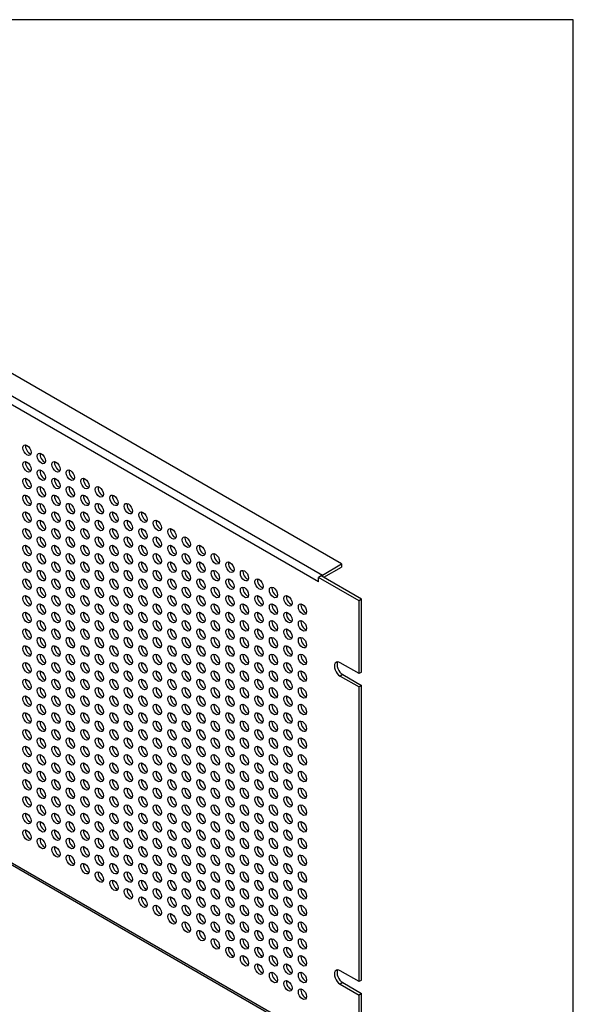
# Model space of a CAD drawing. Header units: inches. Extents: x 0 to 52.8, y -0.2 to 39.5.
# Tile 17 of 17: x 44.4 to 52.8, y 24.5 to 39.5. Entities that reach past the tile are written whole.
import ezdxf

# ---------------------------------------------------------------- set-up
doc = ezdxf.new("R2010")
doc.units = ezdxf.units.IN
doc.header["$MEASUREMENT"] = 0
doc.layers.add('COM54345', color=7, linetype='Continuous')
doc.layers.add('Default', color=7, linetype='Continuous')

# ---------------------------------------------------------------- blocks, each defined once
blk = doc.blocks.new('SE4')
at = {"layer": 'COM54345', "color": 7, "linetype": 'Continuous'}
for p, q in [((49.314, 31.196), (37.116, 38.238)), ((36.823, 38.069), (49.021, 31.027)), ((48.96, 30.921), (36.762, 37.964)), ((49.021, 31.027), (49.314, 31.196)), ((49.041, 30.992), (49.314, 31.149)), ((49.314, 31.196), (49.314, 31.149)), ((36.762, 30.986), (48.96, 23.944)), ((36.78, 30.946), (48.96, 23.914)), ((49, 31.015), (48.96, 30.991)), ((49.579, 30.634), (48.96, 30.991)), ((48.96, 30.921), (48.96, 30.991)), ((48.96, 30.921), (48.96, 30.921)), ((48.96, 30.921), (48.96, 30.921)), ((49.619, 30.658), (49, 31.015)), ((49.619, 30.658), (49.579, 30.634)), ((49.579, 29.525), (49.579, 30.634)), ((49.619, 29.548), (49.619, 30.658)), ((49.579, 29.525), (49.292, 29.69)), ((49.332, 29.51), (49.292, 29.486)), ((49.292, 29.486), (49.579, 29.321)), ((49.332, 29.51), (49.619, 29.344)), ((49.619, 29.548), (49.579, 29.525)), ((49.619, 29.344), (49.579, 29.321)), ((49.579, 24.83), (49.579, 29.321)), ((49.619, 24.853), (49.619, 29.344)), ((49.579, 24.83), (49.292, 24.996)), ((49.332, 24.815), (49.292, 24.791)), ((49.292, 24.791), (49.579, 24.626)), ((49.332, 24.815), (49.619, 24.649)), ((49.619, 24.853), (49.579, 24.83)), ((49.619, 24.649), (49.579, 24.626)), ((49.579, 23.516), (49.579, 24.626)), ((49.619, 23.539), (49.619, 24.649))]:
    blk.add_line(p, q, dxfattribs=at)
for centre in [(44.518, 32.931), (44.739, 32.803), (44.518, 32.676), (44.96, 32.676), (44.739, 32.548), (45.181, 32.548), (44.518, 32.42), (44.96, 32.42), (45.402, 32.42), (44.739, 32.293), (45.181, 32.293), (45.623, 32.293), (44.518, 32.165), (44.739, 32.038), (44.96, 32.165), (45.181, 32.038), (45.402, 32.165), (45.623, 32.038), (45.844, 32.165), (46.065, 32.038), (44.518, 31.91), (44.96, 31.91), (45.402, 31.91), (45.844, 31.91), (46.286, 31.91), (44.739, 31.783), (45.181, 31.783), (45.623, 31.783), (46.065, 31.783), (46.507, 31.783), (44.518, 31.655), (44.96, 31.655), (45.402, 31.655), (45.844, 31.655), (46.286, 31.655), (46.728, 31.655), (44.739, 31.527), (45.181, 31.527), (45.623, 31.527), (46.065, 31.527), (46.507, 31.527), (46.949, 31.527), (44.518, 31.4), (44.739, 31.272), (44.96, 31.4), (45.181, 31.272), (45.402, 31.4), (45.623, 31.272), (45.844, 31.4), (46.065, 31.272), (46.286, 31.4), (46.507, 31.272), (46.728, 31.4), (46.949, 31.272), (47.17, 31.4), (47.391, 31.272), (44.518, 31.145), (44.96, 31.145), (45.402, 31.145), (45.844, 31.145), (46.286, 31.145), (46.728, 31.145), (47.17, 31.145), (47.612, 31.145), (44.739, 31.017), (45.181, 31.017), (45.623, 31.017), (46.065, 31.017), (46.507, 31.017), (46.949, 31.017), (47.391, 31.017), (47.833, 31.017), (44.518, 30.889), (44.96, 30.889), (45.402, 30.889), (45.844, 30.889), (46.286, 30.889), (46.728, 30.889), (47.17, 30.889), (47.612, 30.889), (48.054, 30.889), (44.739, 30.762), (45.181, 30.762), (45.623, 30.762), (46.065, 30.762), (46.507, 30.762), (46.949, 30.762), (47.391, 30.762), (47.833, 30.762), (48.275, 30.762), (44.518, 30.634), (44.96, 30.634), (45.402, 30.634), (45.844, 30.634), (46.286, 30.634), (46.728, 30.634), (47.17, 30.634), (47.612, 30.634), (48.054, 30.634), (48.496, 30.634), (44.518, 30.379), (44.739, 30.507), (44.96, 30.379), (45.181, 30.507), (45.402, 30.379), (45.623, 30.507), (45.844, 30.379), (46.065, 30.507), (46.286, 30.379), (46.507, 30.507), (46.728, 30.379), (46.949, 30.507), (47.17, 30.379), (47.391, 30.507), (47.612, 30.379), (47.833, 30.507), (48.054, 30.379), (48.275, 30.507), (48.496, 30.379), (48.717, 30.507), (44.739, 30.252), (45.181, 30.252), (45.623, 30.252), (46.065, 30.252), (46.507, 30.252), (46.949, 30.252), (47.391, 30.252), (47.833, 30.252), (48.275, 30.252), (48.717, 30.252), (44.518, 30.124), (44.96, 30.124), (45.402, 30.124), (45.844, 30.124), (46.286, 30.124), (46.728, 30.124), (47.17, 30.124), (47.612, 30.124), (48.054, 30.124), (48.496, 30.124), (44.739, 29.996), (45.181, 29.996), (45.623, 29.996), (46.065, 29.996), (46.507, 29.996), (46.949, 29.996), (47.391, 29.996), (47.833, 29.996), (48.275, 29.996), (48.717, 29.996), (44.518, 29.869), (44.96, 29.869), (45.402, 29.869), (45.844, 29.869), (46.286, 29.869), (46.728, 29.869), (47.17, 29.869), (47.612, 29.869), (48.054, 29.869), (48.496, 29.869), (44.739, 29.741), (45.181, 29.741), (45.623, 29.741), (46.065, 29.741), (46.507, 29.741), (46.949, 29.741), (47.391, 29.741), (47.833, 29.741), (48.275, 29.741), (48.717, 29.741), (44.518, 29.614), (44.739, 29.486), (44.96, 29.614), (45.181, 29.486), (45.402, 29.614), (45.623, 29.486), (45.844, 29.614), (46.065, 29.486), (46.286, 29.614), (46.507, 29.486), (46.728, 29.614), (46.949, 29.486), (47.17, 29.614), (47.391, 29.486), (47.612, 29.614), (47.833, 29.486), (48.054, 29.614), (48.275, 29.486), (48.496, 29.614), (48.717, 29.486), (44.518, 29.359), (44.96, 29.359), (45.402, 29.359), (45.844, 29.359), (46.286, 29.359), (46.728, 29.359), (47.17, 29.359), (47.612, 29.359), (48.054, 29.359), (48.496, 29.359), (44.739, 29.231), (45.181, 29.231), (45.623, 29.231), (46.065, 29.231), (46.507, 29.231), (46.949, 29.231), (47.391, 29.231), (47.833, 29.231), (48.275, 29.231), (48.717, 29.231), (44.518, 29.103), (44.96, 29.103), (45.402, 29.103), (45.844, 29.103), (46.286, 29.103), (46.728, 29.103), (47.17, 29.103), (47.612, 29.103), (48.054, 29.103), (48.496, 29.103), (44.739, 28.976), (45.181, 28.976), (45.623, 28.976), (46.065, 28.976), (46.507, 28.976), (46.949, 28.976), (47.391, 28.976), (47.833, 28.976), (48.275, 28.976), (48.717, 28.976), (44.518, 28.848), (44.739, 28.721), (44.96, 28.848), (45.181, 28.721), (45.402, 28.848), (45.623, 28.721), (45.844, 28.848), (46.065, 28.721), (46.286, 28.848), (46.507, 28.721), (46.728, 28.848), (46.949, 28.721), (47.17, 28.848), (47.391, 28.721), (47.612, 28.848), (47.833, 28.721), (48.054, 28.848), (48.275, 28.721), (48.496, 28.848), (48.717, 28.721), (44.518, 28.593), (44.96, 28.593), (45.402, 28.593), (45.844, 28.593), (46.286, 28.593), (46.728, 28.593), (47.17, 28.593), (47.612, 28.593), (48.054, 28.593), (48.496, 28.593), (44.739, 28.465), (45.181, 28.465), (45.623, 28.465), (46.065, 28.465), (46.507, 28.465), (46.949, 28.465), (47.391, 28.465), (47.833, 28.465), (48.275, 28.465), (48.717, 28.465), (44.518, 28.338), (44.96, 28.338), (45.402, 28.338), (45.844, 28.338), (46.286, 28.338), (46.728, 28.338), (47.17, 28.338), (47.612, 28.338), (48.054, 28.338), (48.496, 28.338), (44.739, 28.21), (45.181, 28.21), (45.623, 28.21), (46.065, 28.21), (46.507, 28.21), (46.949, 28.21), (47.391, 28.21), (47.833, 28.21), (48.275, 28.21), (48.717, 28.21), (44.518, 28.083), (44.96, 28.083), (45.402, 28.083), (45.844, 28.083), (46.286, 28.083), (46.728, 28.083), (47.17, 28.083), (47.612, 28.083), (48.054, 28.083), (48.496, 28.083), (44.518, 27.828), (44.739, 27.955), (44.96, 27.828), (45.181, 27.955), (45.402, 27.828), (45.623, 27.955), (45.844, 27.828), (46.065, 27.955), (46.286, 27.828), (46.507, 27.955), (46.728, 27.828), (46.949, 27.955), (47.17, 27.828), (47.391, 27.955), (47.612, 27.828), (47.833, 27.955), (48.054, 27.828), (48.275, 27.955), (48.496, 27.828), (48.717, 27.955), (44.739, 27.7), (45.181, 27.7), (45.623, 27.7), (46.065, 27.7), (46.507, 27.7), (46.949, 27.7), (47.391, 27.7), (47.833, 27.7), (48.275, 27.7), (48.717, 27.7), (44.518, 27.572), (44.96, 27.572), (45.402, 27.572), (45.844, 27.572), (46.286, 27.572), (46.728, 27.572), (47.17, 27.572), (47.612, 27.572), (48.054, 27.572), (48.496, 27.572), (44.739, 27.445), (45.181, 27.445), (45.623, 27.445), (46.065, 27.445), (46.507, 27.445), (46.949, 27.445), (47.391, 27.445), (47.833, 27.445), (48.275, 27.445), (48.717, 27.445), (44.518, 27.317), (44.96, 27.317), (45.402, 27.317), (45.844, 27.317), (46.286, 27.317), (46.728, 27.317), (47.17, 27.317), (47.612, 27.317), (48.054, 27.317), (48.496, 27.317), (44.739, 27.19), (45.181, 27.19), (45.623, 27.19), (46.065, 27.19), (46.507, 27.19), (46.949, 27.19), (47.391, 27.19), (47.833, 27.19), (48.275, 27.19), (48.717, 27.19), (44.518, 27.062), (44.739, 26.935), (44.96, 27.062), (45.181, 26.935), (45.402, 27.062), (45.623, 26.935), (45.844, 27.062), (46.065, 26.935), (46.286, 27.062), (46.507, 26.935), (46.728, 27.062), (46.949, 26.935), (47.17, 27.062), (47.391, 26.935), (47.612, 27.062), (47.833, 26.935), (48.054, 27.062), (48.275, 26.935), (48.496, 27.062), (48.717, 26.935), (44.96, 26.807), (45.402, 26.807), (45.844, 26.807), (46.286, 26.807), (46.728, 26.807), (47.17, 26.807), (47.612, 26.807), (48.054, 26.807), (48.496, 26.807), (45.181, 26.679), (45.623, 26.679), (46.065, 26.679), (46.507, 26.679), (46.949, 26.679), (47.391, 26.679), (47.833, 26.679), (48.275, 26.679), (48.717, 26.679), (45.402, 26.552), (45.844, 26.552), (46.286, 26.552), (46.728, 26.552), (47.17, 26.552), (47.612, 26.552), (48.054, 26.552), (48.496, 26.552), (45.623, 26.424), (46.065, 26.424), (46.507, 26.424), (46.949, 26.424), (47.391, 26.424), (47.833, 26.424), (48.275, 26.424), (48.717, 26.424), (45.844, 26.297), (46.286, 26.297), (46.728, 26.297), (47.17, 26.297), (47.612, 26.297), (48.054, 26.297), (48.496, 26.297), (46.065, 26.169), (46.286, 26.042), (46.507, 26.169), (46.728, 26.042), (46.949, 26.169), (47.17, 26.042), (47.391, 26.169), (47.612, 26.042), (47.833, 26.169), (48.054, 26.042), (48.275, 26.169), (48.496, 26.042), (48.717, 26.169), (46.507, 25.914), (46.949, 25.914), (47.391, 25.914), (47.833, 25.914), (48.275, 25.914), (48.717, 25.914), (46.728, 25.786), (47.17, 25.786), (47.612, 25.786), (48.054, 25.786), (48.496, 25.786), (46.949, 25.659), (47.391, 25.659), (47.833, 25.659), (48.275, 25.659), (48.717, 25.659), (47.17, 25.531), (47.612, 25.531), (48.054, 25.531), (48.496, 25.531), (47.391, 25.404), (47.612, 25.276), (47.833, 25.404), (48.054, 25.276), (48.275, 25.404), (48.496, 25.276), (48.717, 25.404), (47.833, 25.148), (48.275, 25.148), (48.717, 25.148), (48.054, 25.021), (48.496, 25.021), (48.275, 24.893), (48.717, 24.893), (48.496, 24.766), (48.717, 24.638)]:
    blk.add_ellipse(centre, major_axis=(-0.0442, 0.0766), ratio=0.57735, dxfattribs=at)
for centre, major_axis, start_param, end_param in [((44.559, 32.954), (-0.0442, 0.0766), 0.472849, 2.668743), ((44.78, 32.826), (-0.0442, 0.0766), 0.472849, 2.668743), ((44.559, 32.699), (-0.0442, 0.0766), 0.472849, 2.668743), ((45.001, 32.699), (-0.0442, 0.0766), 0.472849, 2.668743), ((44.78, 32.571), (-0.0442, 0.0766), 0.472849, 2.668743), ((45.222, 32.571), (-0.0442, 0.0766), 0.472849, 2.668743), ((44.559, 32.444), (-0.0442, 0.0766), 0.472849, 2.668743), ((45.001, 32.444), (-0.0442, 0.0766), 0.472849, 2.668743), ((45.443, 32.444), (-0.0442, 0.0766), 0.472849, 2.668743), ((44.78, 32.316), (-0.0442, 0.0766), 0.472849, 2.668743), ((45.222, 32.316), (-0.0442, 0.0766), 0.472849, 2.668743), ((45.664, 32.316), (-0.0442, 0.0766), 0.472849, 2.668743), ((44.559, 32.189), (-0.0442, 0.0766), 0.472849, 2.668743), ((44.78, 32.061), (-0.0442, 0.0766), 0.472849, 2.668743), ((45.001, 32.189), (-0.0442, 0.0766), 0.472849, 2.668743), ((45.222, 32.061), (-0.0442, 0.0766), 0.472849, 2.668743), ((45.443, 32.189), (-0.0442, 0.0766), 0.472849, 2.668743), ((45.664, 32.061), (-0.0442, 0.0766), 0.472849, 2.668743), ((45.885, 32.189), (-0.0442, 0.0766), 0.472849, 2.668743), ((46.106, 32.061), (-0.0442, 0.0766), 0.472849, 2.668743), ((44.559, 31.933), (-0.0442, 0.0766), 0.472849, 2.668743), ((45.001, 31.933), (-0.0442, 0.0766), 0.472849, 2.668743), ((45.443, 31.933), (-0.0442, 0.0766), 0.472849, 2.668743), ((45.885, 31.933), (-0.0442, 0.0766), 0.472849, 2.668743), ((46.327, 31.933), (-0.0442, 0.0766), 0.472849, 2.668743), ((44.78, 31.806), (-0.0442, 0.0766), 0.472849, 2.668743), ((45.222, 31.806), (-0.0442, 0.0766), 0.472849, 2.668743), ((45.664, 31.806), (-0.0442, 0.0766), 0.472849, 2.668743), ((46.106, 31.806), (-0.0442, 0.0766), 0.472849, 2.668743), ((46.548, 31.806), (-0.0442, 0.0766), 0.472849, 2.668743), ((44.559, 31.678), (-0.0442, 0.0766), 0.472849, 2.668743), ((45.001, 31.678), (-0.0442, 0.0766), 0.472849, 2.668743), ((45.443, 31.678), (-0.0442, 0.0766), 0.472849, 2.668743), ((45.885, 31.678), (-0.0442, 0.0766), 0.472849, 2.668743), ((46.327, 31.678), (-0.0442, 0.0766), 0.472849, 2.668743), ((46.769, 31.678), (-0.0442, 0.0766), 0.472849, 2.668743), ((44.78, 31.551), (-0.0442, 0.0766), 0.472849, 2.668743), ((45.222, 31.551), (-0.0442, 0.0766), 0.472849, 2.668743), ((45.664, 31.551), (-0.0442, 0.0766), 0.472849, 2.668743), ((46.106, 31.551), (-0.0442, 0.0766), 0.472849, 2.668743), ((46.548, 31.551), (-0.0442, 0.0766), 0.472849, 2.668743), ((46.989, 31.551), (-0.0442, 0.0766), 0.472849, 2.668743), ((44.559, 31.423), (-0.0442, 0.0766), 0.472849, 2.668743), ((45.001, 31.423), (-0.0442, 0.0766), 0.472849, 2.668743), ((45.443, 31.423), (-0.0442, 0.0766), 0.472849, 2.668743), ((45.885, 31.423), (-0.0442, 0.0766), 0.472849, 2.668743), ((46.327, 31.423), (-0.0442, 0.0766), 0.472849, 2.668743), ((46.769, 31.423), (-0.0442, 0.0766), 0.472849, 2.668743), ((47.21, 31.423), (-0.0442, 0.0766), 0.472849, 2.668743), ((44.559, 31.168), (-0.0442, 0.0766), 0.472849, 2.668743), ((44.78, 31.295), (-0.0442, 0.0766), 0.472849, 2.668743), ((45.001, 31.168), (-0.0442, 0.0766), 0.472849, 2.668743), ((45.222, 31.295), (-0.0442, 0.0766), 0.472849, 2.668743), ((45.443, 31.168), (-0.0442, 0.0766), 0.472849, 2.668743), ((45.664, 31.295), (-0.0442, 0.0766), 0.472849, 2.668743), ((45.885, 31.168), (-0.0442, 0.0766), 0.472849, 2.668743), ((46.106, 31.295), (-0.0442, 0.0766), 0.472849, 2.668743), ((46.327, 31.168), (-0.0442, 0.0766), 0.472849, 2.668743), ((46.548, 31.295), (-0.0442, 0.0766), 0.472849, 2.668743), ((46.769, 31.168), (-0.0442, 0.0766), 0.472849, 2.668743), ((46.989, 31.295), (-0.0442, 0.0766), 0.472849, 2.668743), ((47.21, 31.168), (-0.0442, 0.0766), 0.472849, 2.668743), ((47.431, 31.295), (-0.0442, 0.0766), 0.472849, 2.668743), ((47.652, 31.168), (-0.0442, 0.0766), 0.472849, 2.668743), ((44.78, 31.04), (-0.0442, 0.0766), 0.472849, 2.668743), ((45.222, 31.04), (-0.0442, 0.0766), 0.472849, 2.668743), ((45.664, 31.04), (-0.0442, 0.0766), 0.472849, 2.668743), ((46.106, 31.04), (-0.0442, 0.0766), 0.472849, 2.668743), ((46.548, 31.04), (-0.0442, 0.0766), 0.472849, 2.668743), ((46.989, 31.04), (-0.0442, 0.0766), 0.472849, 2.668743), ((47.431, 31.04), (-0.0442, 0.0766), 0.472849, 2.668743), ((47.873, 31.04), (-0.0442, 0.0766), 0.472849, 2.668743), ((44.559, 30.913), (-0.0442, 0.0766), 0.472849, 2.668743), ((45.001, 30.913), (-0.0442, 0.0766), 0.472849, 2.668743), ((45.443, 30.913), (-0.0442, 0.0766), 0.472849, 2.668743), ((45.885, 30.913), (-0.0442, 0.0766), 0.472849, 2.668743), ((46.327, 30.913), (-0.0442, 0.0766), 0.472849, 2.668743), ((46.769, 30.913), (-0.0442, 0.0766), 0.472849, 2.668743), ((47.21, 30.913), (-0.0442, 0.0766), 0.472849, 2.668743), ((47.652, 30.913), (-0.0442, 0.0766), 0.472849, 2.668743), ((48.094, 30.913), (-0.0442, 0.0766), 0.472849, 2.668743), ((49.021, 30.956), (0.043, 0.0745), -3.969786, -3.926991), ((49.021, 30.956), (0.043, 0.0745), 0.785398, 1.083019), ((44.78, 30.785), (-0.0442, 0.0766), 0.472849, 2.668743), ((45.222, 30.785), (-0.0442, 0.0766), 0.472849, 2.668743), ((45.664, 30.785), (-0.0442, 0.0766), 0.472849, 2.668743), ((46.106, 30.785), (-0.0442, 0.0766), 0.472849, 2.668743), ((46.548, 30.785), (-0.0442, 0.0766), 0.472849, 2.668743), ((46.989, 30.785), (-0.0442, 0.0766), 0.472849, 2.668743), ((47.431, 30.785), (-0.0442, 0.0766), 0.472849, 2.668743), ((47.873, 30.785), (-0.0442, 0.0766), 0.472849, 2.668743), ((48.315, 30.785), (-0.0442, 0.0766), 0.472849, 2.668743), ((44.559, 30.658), (-0.0442, 0.0766), 0.472849, 2.668743), ((45.001, 30.658), (-0.0442, 0.0766), 0.472849, 2.668743), ((45.443, 30.658), (-0.0442, 0.0766), 0.472849, 2.668743), ((45.885, 30.658), (-0.0442, 0.0766), 0.472849, 2.668743), ((46.327, 30.658), (-0.0442, 0.0766), 0.472849, 2.668743), ((46.769, 30.658), (-0.0442, 0.0766), 0.472849, 2.668743), ((47.21, 30.658), (-0.0442, 0.0766), 0.472849, 2.668743), ((47.652, 30.658), (-0.0442, 0.0766), 0.472849, 2.668743), ((48.094, 30.658), (-0.0442, 0.0766), 0.472849, 2.668743), ((48.536, 30.658), (-0.0442, 0.0766), 0.472849, 2.668743), ((44.78, 30.53), (-0.0442, 0.0766), 0.472849, 2.668743), ((45.222, 30.53), (-0.0442, 0.0766), 0.472849, 2.668743), ((45.664, 30.53), (-0.0442, 0.0766), 0.472849, 2.668743), ((46.106, 30.53), (-0.0442, 0.0766), 0.472849, 2.668743), ((46.548, 30.53), (-0.0442, 0.0766), 0.472849, 2.668743), ((46.989, 30.53), (-0.0442, 0.0766), 0.472849, 2.668743), ((47.431, 30.53), (-0.0442, 0.0766), 0.472849, 2.668743), ((47.873, 30.53), (-0.0442, 0.0766), 0.472849, 2.668743), ((48.315, 30.53), (-0.0442, 0.0766), 0.472849, 2.668743), ((48.757, 30.53), (-0.0442, 0.0766), 0.472849, 2.668743), ((44.559, 30.402), (-0.0442, 0.0766), 0.472849, 2.668743), ((44.78, 30.275), (-0.0442, 0.0766), 0.472849, 2.668743), ((45.001, 30.402), (-0.0442, 0.0766), 0.472849, 2.668743), ((45.222, 30.275), (-0.0442, 0.0766), 0.472849, 2.668743), ((45.443, 30.402), (-0.0442, 0.0766), 0.472849, 2.668743), ((45.664, 30.275), (-0.0442, 0.0766), 0.472849, 2.668743), ((45.885, 30.402), (-0.0442, 0.0766), 0.472849, 2.668743), ((46.106, 30.275), (-0.0442, 0.0766), 0.472849, 2.668743), ((46.327, 30.402), (-0.0442, 0.0766), 0.472849, 2.668743), ((46.548, 30.275), (-0.0442, 0.0766), 0.472849, 2.668743), ((46.769, 30.402), (-0.0442, 0.0766), 0.472849, 2.668743), ((46.989, 30.275), (-0.0442, 0.0766), 0.472849, 2.668743), ((47.21, 30.402), (-0.0442, 0.0766), 0.472849, 2.668743), ((47.431, 30.275), (-0.0442, 0.0766), 0.472849, 2.668743), ((47.652, 30.402), (-0.0442, 0.0766), 0.472849, 2.668743), ((47.873, 30.275), (-0.0442, 0.0766), 0.472849, 2.668743), ((48.094, 30.402), (-0.0442, 0.0766), 0.472849, 2.668743), ((48.315, 30.275), (-0.0442, 0.0766), 0.472849, 2.668743), ((48.536, 30.402), (-0.0442, 0.0766), 0.472849, 2.668743), ((48.757, 30.275), (-0.0442, 0.0766), 0.472849, 2.668743), ((44.559, 30.147), (-0.0442, 0.0766), 0.472849, 2.668743), ((45.001, 30.147), (-0.0442, 0.0766), 0.472849, 2.668743), ((45.443, 30.147), (-0.0442, 0.0766), 0.472849, 2.668743), ((45.885, 30.147), (-0.0442, 0.0766), 0.472849, 2.668743), ((46.327, 30.147), (-0.0442, 0.0766), 0.472849, 2.668743), ((46.769, 30.147), (-0.0442, 0.0766), 0.472849, 2.668743), ((47.21, 30.147), (-0.0442, 0.0766), 0.472849, 2.668743), ((47.652, 30.147), (-0.0442, 0.0766), 0.472849, 2.668743), ((48.094, 30.147), (-0.0442, 0.0766), 0.472849, 2.668743), ((48.536, 30.147), (-0.0442, 0.0766), 0.472849, 2.668743), ((44.78, 30.02), (-0.0442, 0.0766), 0.472849, 2.668743), ((45.222, 30.02), (-0.0442, 0.0766), 0.472849, 2.668743), ((45.664, 30.02), (-0.0442, 0.0766), 0.472849, 2.668743), ((46.106, 30.02), (-0.0442, 0.0766), 0.472849, 2.668743), ((46.548, 30.02), (-0.0442, 0.0766), 0.472849, 2.668743), ((46.989, 30.02), (-0.0442, 0.0766), 0.472849, 2.668743), ((47.431, 30.02), (-0.0442, 0.0766), 0.472849, 2.668743), ((47.873, 30.02), (-0.0442, 0.0766), 0.472849, 2.668743), ((48.315, 30.02), (-0.0442, 0.0766), 0.472849, 2.668743), ((48.757, 30.02), (-0.0442, 0.0766), 0.472849, 2.668743), ((44.559, 29.892), (-0.0442, 0.0766), 0.472849, 2.668743), ((45.001, 29.892), (-0.0442, 0.0766), 0.472849, 2.668743), ((45.443, 29.892), (-0.0442, 0.0766), 0.472849, 2.668743), ((45.885, 29.892), (-0.0442, 0.0766), 0.472849, 2.668743), ((46.327, 29.892), (-0.0442, 0.0766), 0.472849, 2.668743), ((46.769, 29.892), (-0.0442, 0.0766), 0.472849, 2.668743), ((47.21, 29.892), (-0.0442, 0.0766), 0.472849, 2.668743), ((47.652, 29.892), (-0.0442, 0.0766), 0.472849, 2.668743), ((48.094, 29.892), (-0.0442, 0.0766), 0.472849, 2.668743), ((48.536, 29.892), (-0.0442, 0.0766), 0.472849, 2.668743), ((44.78, 29.765), (-0.0442, 0.0766), 0.472849, 2.668743), ((45.222, 29.765), (-0.0442, 0.0766), 0.472849, 2.668743), ((45.664, 29.765), (-0.0442, 0.0766), 0.472849, 2.668743), ((46.106, 29.765), (-0.0442, 0.0766), 0.472849, 2.668743), ((46.548, 29.765), (-0.0442, 0.0766), 0.472849, 2.668743), ((46.989, 29.765), (-0.0442, 0.0766), 0.472849, 2.668743), ((47.431, 29.765), (-0.0442, 0.0766), 0.472849, 2.668743), ((47.873, 29.765), (-0.0442, 0.0766), 0.472849, 2.668743), ((48.315, 29.765), (-0.0442, 0.0766), 0.472849, 2.668743), ((48.757, 29.765), (-0.0442, 0.0766), 0.472849, 2.668743), ((49.292, 29.588), (0.062, -0.108), 2.356194, 5.497787), ((44.559, 29.637), (-0.0442, 0.0766), 0.472849, 2.668743), ((44.78, 29.509), (-0.0442, 0.0766), 0.472849, 2.668743), ((45.001, 29.637), (-0.0442, 0.0766), 0.472849, 2.668743), ((45.222, 29.509), (-0.0442, 0.0766), 0.472849, 2.668743), ((45.443, 29.637), (-0.0442, 0.0766), 0.472849, 2.668743), ((45.664, 29.509), (-0.0442, 0.0766), 0.472849, 2.668743), ((45.885, 29.637), (-0.0442, 0.0766), 0.472849, 2.668743), ((46.106, 29.509), (-0.0442, 0.0766), 0.472849, 2.668743), ((46.327, 29.637), (-0.0442, 0.0766), 0.472849, 2.668743), ((46.548, 29.509), (-0.0442, 0.0766), 0.472849, 2.668743), ((46.769, 29.637), (-0.0442, 0.0766), 0.472849, 2.668743), ((46.989, 29.509), (-0.0442, 0.0766), 0.472849, 2.668743), ((47.21, 29.637), (-0.0442, 0.0766), 0.472849, 2.668743), ((47.431, 29.509), (-0.0442, 0.0766), 0.472849, 2.668743), ((47.652, 29.637), (-0.0442, 0.0766), 0.472849, 2.668743), ((47.873, 29.509), (-0.0442, 0.0766), 0.472849, 2.668743), ((48.094, 29.637), (-0.0442, 0.0766), 0.472849, 2.668743), ((48.315, 29.509), (-0.0442, 0.0766), 0.472849, 2.668743), ((48.536, 29.637), (-0.0442, 0.0766), 0.472849, 2.668743), ((48.757, 29.509), (-0.0442, 0.0766), 0.472849, 2.668743), ((49.332, 29.612), (0.062, -0.108), 3.469899, 5.497787), ((44.559, 29.382), (-0.0442, 0.0766), 0.472849, 2.668743), ((45.001, 29.382), (-0.0442, 0.0766), 0.472849, 2.668743), ((45.443, 29.382), (-0.0442, 0.0766), 0.472849, 2.668743), ((45.885, 29.382), (-0.0442, 0.0766), 0.472849, 2.668743), ((46.327, 29.382), (-0.0442, 0.0766), 0.472849, 2.668743), ((46.769, 29.382), (-0.0442, 0.0766), 0.472849, 2.668743), ((47.21, 29.382), (-0.0442, 0.0766), 0.472849, 2.668743), ((47.652, 29.382), (-0.0442, 0.0766), 0.472849, 2.668743), ((48.094, 29.382), (-0.0442, 0.0766), 0.472849, 2.668743), ((48.536, 29.382), (-0.0442, 0.0766), 0.472849, 2.668743), ((44.78, 29.254), (-0.0442, 0.0766), 0.472849, 2.668743), ((45.222, 29.254), (-0.0442, 0.0766), 0.472849, 2.668743), ((45.664, 29.254), (-0.0442, 0.0766), 0.472849, 2.668743), ((46.106, 29.254), (-0.0442, 0.0766), 0.472849, 2.668743), ((46.548, 29.254), (-0.0442, 0.0766), 0.472849, 2.668743), ((46.989, 29.254), (-0.0442, 0.0766), 0.472849, 2.668743), ((47.431, 29.254), (-0.0442, 0.0766), 0.472849, 2.668743), ((47.873, 29.254), (-0.0442, 0.0766), 0.472849, 2.668743), ((48.315, 29.254), (-0.0442, 0.0766), 0.472849, 2.668743), ((48.757, 29.254), (-0.0442, 0.0766), 0.472849, 2.668743), ((44.559, 29.127), (-0.0442, 0.0766), 0.472849, 2.668743), ((45.001, 29.127), (-0.0442, 0.0766), 0.472849, 2.668743), ((45.443, 29.127), (-0.0442, 0.0766), 0.472849, 2.668743), ((45.885, 29.127), (-0.0442, 0.0766), 0.472849, 2.668743), ((46.327, 29.127), (-0.0442, 0.0766), 0.472849, 2.668743), ((46.769, 29.127), (-0.0442, 0.0766), 0.472849, 2.668743), ((47.21, 29.127), (-0.0442, 0.0766), 0.472849, 2.668743), ((47.652, 29.127), (-0.0442, 0.0766), 0.472849, 2.668743), ((48.094, 29.127), (-0.0442, 0.0766), 0.472849, 2.668743), ((48.536, 29.127), (-0.0442, 0.0766), 0.472849, 2.668743), ((44.78, 28.999), (-0.0442, 0.0766), 0.472849, 2.668743), ((45.222, 28.999), (-0.0442, 0.0766), 0.472849, 2.668743), ((45.664, 28.999), (-0.0442, 0.0766), 0.472849, 2.668743), ((46.106, 28.999), (-0.0442, 0.0766), 0.472849, 2.668743), ((46.548, 28.999), (-0.0442, 0.0766), 0.472849, 2.668743), ((46.989, 28.999), (-0.0442, 0.0766), 0.472849, 2.668743), ((47.431, 28.999), (-0.0442, 0.0766), 0.472849, 2.668743), ((47.873, 28.999), (-0.0442, 0.0766), 0.472849, 2.668743), ((48.315, 28.999), (-0.0442, 0.0766), 0.472849, 2.668743), ((48.757, 28.999), (-0.0442, 0.0766), 0.472849, 2.668743), ((44.559, 28.871), (-0.0442, 0.0766), 0.472849, 2.668743), ((45.001, 28.871), (-0.0442, 0.0766), 0.472849, 2.668743), ((45.443, 28.871), (-0.0442, 0.0766), 0.472849, 2.668743), ((45.885, 28.871), (-0.0442, 0.0766), 0.472849, 2.668743), ((46.327, 28.871), (-0.0442, 0.0766), 0.472849, 2.668743), ((46.769, 28.871), (-0.0442, 0.0766), 0.472849, 2.668743), ((47.21, 28.871), (-0.0442, 0.0766), 0.472849, 2.668743), ((47.652, 28.871), (-0.0442, 0.0766), 0.472849, 2.668743), ((48.094, 28.871), (-0.0442, 0.0766), 0.472849, 2.668743), ((48.536, 28.871), (-0.0442, 0.0766), 0.472849, 2.668743), ((44.559, 28.616), (-0.0442, 0.0766), 0.472849, 2.668743), ((44.78, 28.744), (-0.0442, 0.0766), 0.472849, 2.668743), ((45.001, 28.616), (-0.0442, 0.0766), 0.472849, 2.668743), ((45.222, 28.744), (-0.0442, 0.0766), 0.472849, 2.668743), ((45.443, 28.616), (-0.0442, 0.0766), 0.472849, 2.668743), ((45.664, 28.744), (-0.0442, 0.0766), 0.472849, 2.668743), ((45.885, 28.616), (-0.0442, 0.0766), 0.472849, 2.668743), ((46.106, 28.744), (-0.0442, 0.0766), 0.472849, 2.668743), ((46.327, 28.616), (-0.0442, 0.0766), 0.472849, 2.668743), ((46.548, 28.744), (-0.0442, 0.0766), 0.472849, 2.668743), ((46.769, 28.616), (-0.0442, 0.0766), 0.472849, 2.668743), ((46.989, 28.744), (-0.0442, 0.0766), 0.472849, 2.668743), ((47.21, 28.616), (-0.0442, 0.0766), 0.472849, 2.668743), ((47.431, 28.744), (-0.0442, 0.0766), 0.472849, 2.668743), ((47.652, 28.616), (-0.0442, 0.0766), 0.472849, 2.668743), ((47.873, 28.744), (-0.0442, 0.0766), 0.472849, 2.668743), ((48.094, 28.616), (-0.0442, 0.0766), 0.472849, 2.668743), ((48.315, 28.744), (-0.0442, 0.0766), 0.472849, 2.668743), ((48.536, 28.616), (-0.0442, 0.0766), 0.472849, 2.668743), ((48.757, 28.744), (-0.0442, 0.0766), 0.472849, 2.668743), ((44.78, 28.489), (-0.0442, 0.0766), 0.472849, 2.668743), ((45.222, 28.489), (-0.0442, 0.0766), 0.472849, 2.668743), ((45.664, 28.489), (-0.0442, 0.0766), 0.472849, 2.668743), ((46.106, 28.489), (-0.0442, 0.0766), 0.472849, 2.668743), ((46.548, 28.489), (-0.0442, 0.0766), 0.472849, 2.668743), ((46.989, 28.489), (-0.0442, 0.0766), 0.472849, 2.668743), ((47.431, 28.489), (-0.0442, 0.0766), 0.472849, 2.668743), ((47.873, 28.489), (-0.0442, 0.0766), 0.472849, 2.668743), ((48.315, 28.489), (-0.0442, 0.0766), 0.472849, 2.668743), ((48.757, 28.489), (-0.0442, 0.0766), 0.472849, 2.668743), ((44.559, 28.361), (-0.0442, 0.0766), 0.472849, 2.668743), ((45.001, 28.361), (-0.0442, 0.0766), 0.472849, 2.668743), ((45.443, 28.361), (-0.0442, 0.0766), 0.472849, 2.668743), ((45.885, 28.361), (-0.0442, 0.0766), 0.472849, 2.668743), ((46.327, 28.361), (-0.0442, 0.0766), 0.472849, 2.668743), ((46.769, 28.361), (-0.0442, 0.0766), 0.472849, 2.668743), ((47.21, 28.361), (-0.0442, 0.0766), 0.472849, 2.668743), ((47.652, 28.361), (-0.0442, 0.0766), 0.472849, 2.668743), ((48.094, 28.361), (-0.0442, 0.0766), 0.472849, 2.668743), ((48.536, 28.361), (-0.0442, 0.0766), 0.472849, 2.668743), ((44.78, 28.234), (-0.0442, 0.0766), 0.472849, 2.668743), ((45.222, 28.234), (-0.0442, 0.0766), 0.472849, 2.668743), ((45.664, 28.234), (-0.0442, 0.0766), 0.472849, 2.668743), ((46.106, 28.234), (-0.0442, 0.0766), 0.472849, 2.668743), ((46.548, 28.234), (-0.0442, 0.0766), 0.472849, 2.668743), ((46.989, 28.234), (-0.0442, 0.0766), 0.472849, 2.668743), ((47.431, 28.234), (-0.0442, 0.0766), 0.472849, 2.668743), ((47.873, 28.234), (-0.0442, 0.0766), 0.472849, 2.668743), ((48.315, 28.234), (-0.0442, 0.0766), 0.472849, 2.668743), ((48.757, 28.234), (-0.0442, 0.0766), 0.472849, 2.668743), ((44.559, 28.106), (-0.0442, 0.0766), 0.472849, 2.668743), ((45.001, 28.106), (-0.0442, 0.0766), 0.472849, 2.668743), ((45.443, 28.106), (-0.0442, 0.0766), 0.472849, 2.668743), ((45.885, 28.106), (-0.0442, 0.0766), 0.472849, 2.668743), ((46.327, 28.106), (-0.0442, 0.0766), 0.472849, 2.668743), ((46.769, 28.106), (-0.0442, 0.0766), 0.472849, 2.668743), ((47.21, 28.106), (-0.0442, 0.0766), 0.472849, 2.668743), ((47.652, 28.106), (-0.0442, 0.0766), 0.472849, 2.668743), ((48.094, 28.106), (-0.0442, 0.0766), 0.472849, 2.668743), ((48.536, 28.106), (-0.0442, 0.0766), 0.472849, 2.668743), ((44.78, 27.978), (-0.0442, 0.0766), 0.472849, 2.668743), ((45.222, 27.978), (-0.0442, 0.0766), 0.472849, 2.668743), ((45.664, 27.978), (-0.0442, 0.0766), 0.472849, 2.668743), ((46.106, 27.978), (-0.0442, 0.0766), 0.472849, 2.668743), ((46.548, 27.978), (-0.0442, 0.0766), 0.472849, 2.668743), ((46.989, 27.978), (-0.0442, 0.0766), 0.472849, 2.668743), ((47.431, 27.978), (-0.0442, 0.0766), 0.472849, 2.668743), ((47.873, 27.978), (-0.0442, 0.0766), 0.472849, 2.668743), ((48.315, 27.978), (-0.0442, 0.0766), 0.472849, 2.668743), ((48.757, 27.978), (-0.0442, 0.0766), 0.472849, 2.668743), ((44.559, 27.851), (-0.0442, 0.0766), 0.472849, 2.668743), ((44.78, 27.723), (-0.0442, 0.0766), 0.472849, 2.668743), ((45.001, 27.851), (-0.0442, 0.0766), 0.472849, 2.668743), ((45.222, 27.723), (-0.0442, 0.0766), 0.472849, 2.668743), ((45.443, 27.851), (-0.0442, 0.0766), 0.472849, 2.668743), ((45.664, 27.723), (-0.0442, 0.0766), 0.472849, 2.668743), ((45.885, 27.851), (-0.0442, 0.0766), 0.472849, 2.668743), ((46.106, 27.723), (-0.0442, 0.0766), 0.472849, 2.668743), ((46.327, 27.851), (-0.0442, 0.0766), 0.472849, 2.668743), ((46.548, 27.723), (-0.0442, 0.0766), 0.472849, 2.668743), ((46.769, 27.851), (-0.0442, 0.0766), 0.472849, 2.668743), ((46.989, 27.723), (-0.0442, 0.0766), 0.472849, 2.668743), ((47.21, 27.851), (-0.0442, 0.0766), 0.472849, 2.668743), ((47.431, 27.723), (-0.0442, 0.0766), 0.472849, 2.668743), ((47.652, 27.851), (-0.0442, 0.0766), 0.472849, 2.668743), ((47.873, 27.723), (-0.0442, 0.0766), 0.472849, 2.668743), ((48.094, 27.851), (-0.0442, 0.0766), 0.472849, 2.668743), ((48.315, 27.723), (-0.0442, 0.0766), 0.472849, 2.668743), ((48.536, 27.851), (-0.0442, 0.0766), 0.472849, 2.668743), ((48.757, 27.723), (-0.0442, 0.0766), 0.472849, 2.668743), ((44.559, 27.596), (-0.0442, 0.0766), 0.472849, 2.668743), ((45.001, 27.596), (-0.0442, 0.0766), 0.472849, 2.668743), ((45.443, 27.596), (-0.0442, 0.0766), 0.472849, 2.668743), ((45.885, 27.596), (-0.0442, 0.0766), 0.472849, 2.668743), ((46.327, 27.596), (-0.0442, 0.0766), 0.472849, 2.668743), ((46.769, 27.596), (-0.0442, 0.0766), 0.472849, 2.668743), ((47.21, 27.596), (-0.0442, 0.0766), 0.472849, 2.668743), ((47.652, 27.596), (-0.0442, 0.0766), 0.472849, 2.668743), ((48.094, 27.596), (-0.0442, 0.0766), 0.472849, 2.668743), ((48.536, 27.596), (-0.0442, 0.0766), 0.472849, 2.668743), ((44.78, 27.468), (-0.0442, 0.0766), 0.472849, 2.668743), ((45.222, 27.468), (-0.0442, 0.0766), 0.472849, 2.668743), ((45.664, 27.468), (-0.0442, 0.0766), 0.472849, 2.668743), ((46.106, 27.468), (-0.0442, 0.0766), 0.472849, 2.668743), ((46.548, 27.468), (-0.0442, 0.0766), 0.472849, 2.668743), ((46.989, 27.468), (-0.0442, 0.0766), 0.472849, 2.668743), ((47.431, 27.468), (-0.0442, 0.0766), 0.472849, 2.668743), ((47.873, 27.468), (-0.0442, 0.0766), 0.472849, 2.668743), ((48.315, 27.468), (-0.0442, 0.0766), 0.472849, 2.668743), ((48.757, 27.468), (-0.0442, 0.0766), 0.472849, 2.668743), ((44.559, 27.341), (-0.0442, 0.0766), 0.472849, 2.668743), ((45.001, 27.341), (-0.0442, 0.0766), 0.472849, 2.668743), ((45.443, 27.341), (-0.0442, 0.0766), 0.472849, 2.668743), ((45.885, 27.341), (-0.0442, 0.0766), 0.472849, 2.668743), ((46.327, 27.341), (-0.0442, 0.0766), 0.472849, 2.668743), ((46.769, 27.341), (-0.0442, 0.0766), 0.472849, 2.668743), ((47.21, 27.341), (-0.0442, 0.0766), 0.472849, 2.668743), ((47.652, 27.341), (-0.0442, 0.0766), 0.472849, 2.668743), ((48.094, 27.341), (-0.0442, 0.0766), 0.472849, 2.668743), ((48.536, 27.341), (-0.0442, 0.0766), 0.472849, 2.668743), ((44.78, 27.213), (-0.0442, 0.0766), 0.472849, 2.668743), ((45.222, 27.213), (-0.0442, 0.0766), 0.472849, 2.668743), ((45.664, 27.213), (-0.0442, 0.0766), 0.472849, 2.668743), ((46.106, 27.213), (-0.0442, 0.0766), 0.472849, 2.668743), ((46.548, 27.213), (-0.0442, 0.0766), 0.472849, 2.668743), ((46.989, 27.213), (-0.0442, 0.0766), 0.472849, 2.668743), ((47.431, 27.213), (-0.0442, 0.0766), 0.472849, 2.668743), ((47.873, 27.213), (-0.0442, 0.0766), 0.472849, 2.668743), ((48.315, 27.213), (-0.0442, 0.0766), 0.472849, 2.668743), ((48.757, 27.213), (-0.0442, 0.0766), 0.472849, 2.668743), ((44.559, 27.085), (-0.0442, 0.0766), 0.472849, 2.668743), ((44.78, 26.958), (-0.0442, 0.0766), 0.472849, 2.668743), ((45.001, 27.085), (-0.0442, 0.0766), 0.472849, 2.668743), ((45.222, 26.958), (-0.0442, 0.0766), 0.472849, 2.668743), ((45.443, 27.085), (-0.0442, 0.0766), 0.472849, 2.668743), ((45.664, 26.958), (-0.0442, 0.0766), 0.472849, 2.668743), ((45.885, 27.085), (-0.0442, 0.0766), 0.472849, 2.668743), ((46.106, 26.958), (-0.0442, 0.0766), 0.472849, 2.668743), ((46.327, 27.085), (-0.0442, 0.0766), 0.472849, 2.668743), ((46.548, 26.958), (-0.0442, 0.0766), 0.472849, 2.668743), ((46.769, 27.085), (-0.0442, 0.0766), 0.472849, 2.668743), ((46.989, 26.958), (-0.0442, 0.0766), 0.472849, 2.668743), ((47.21, 27.085), (-0.0442, 0.0766), 0.472849, 2.668743), ((47.431, 26.958), (-0.0442, 0.0766), 0.472849, 2.668743), ((47.652, 27.085), (-0.0442, 0.0766), 0.472849, 2.668743), ((47.873, 26.958), (-0.0442, 0.0766), 0.472849, 2.668743), ((48.094, 27.085), (-0.0442, 0.0766), 0.472849, 2.668743), ((48.315, 26.958), (-0.0442, 0.0766), 0.472849, 2.668743), ((48.536, 27.085), (-0.0442, 0.0766), 0.472849, 2.668743), ((48.757, 26.958), (-0.0442, 0.0766), 0.472849, 2.668743), ((45.001, 26.83), (-0.0442, 0.0766), 0.472849, 2.668743), ((45.443, 26.83), (-0.0442, 0.0766), 0.472849, 2.668743), ((45.885, 26.83), (-0.0442, 0.0766), 0.472849, 2.668743), ((46.327, 26.83), (-0.0442, 0.0766), 0.472849, 2.668743), ((46.769, 26.83), (-0.0442, 0.0766), 0.472849, 2.668743), ((47.21, 26.83), (-0.0442, 0.0766), 0.472849, 2.668743), ((47.652, 26.83), (-0.0442, 0.0766), 0.472849, 2.668743), ((48.094, 26.83), (-0.0442, 0.0766), 0.472849, 2.668743), ((48.536, 26.83), (-0.0442, 0.0766), 0.472849, 2.668743), ((45.222, 26.703), (-0.0442, 0.0766), 0.472849, 2.668743), ((45.664, 26.703), (-0.0442, 0.0766), 0.472849, 2.668743), ((46.106, 26.703), (-0.0442, 0.0766), 0.472849, 2.668743), ((46.548, 26.703), (-0.0442, 0.0766), 0.472849, 2.668743), ((46.989, 26.703), (-0.0442, 0.0766), 0.472849, 2.668743), ((47.431, 26.703), (-0.0442, 0.0766), 0.472849, 2.668743), ((47.873, 26.703), (-0.0442, 0.0766), 0.472849, 2.668743), ((48.315, 26.703), (-0.0442, 0.0766), 0.472849, 2.668743), ((48.757, 26.703), (-0.0442, 0.0766), 0.472849, 2.668743), ((45.443, 26.575), (-0.0442, 0.0766), 0.472849, 2.668743), ((45.885, 26.575), (-0.0442, 0.0766), 0.472849, 2.668743), ((46.327, 26.575), (-0.0442, 0.0766), 0.472849, 2.668743), ((46.769, 26.575), (-0.0442, 0.0766), 0.472849, 2.668743), ((47.21, 26.575), (-0.0442, 0.0766), 0.472849, 2.668743), ((47.652, 26.575), (-0.0442, 0.0766), 0.472849, 2.668743), ((48.094, 26.575), (-0.0442, 0.0766), 0.472849, 2.668743), ((48.536, 26.575), (-0.0442, 0.0766), 0.472849, 2.668743), ((45.664, 26.448), (-0.0442, 0.0766), 0.472849, 2.668743), ((46.106, 26.448), (-0.0442, 0.0766), 0.472849, 2.668743), ((46.548, 26.448), (-0.0442, 0.0766), 0.472849, 2.668743), ((46.989, 26.448), (-0.0442, 0.0766), 0.472849, 2.668743), ((47.431, 26.448), (-0.0442, 0.0766), 0.472849, 2.668743), ((47.873, 26.448), (-0.0442, 0.0766), 0.472849, 2.668743), ((48.315, 26.448), (-0.0442, 0.0766), 0.472849, 2.668743), ((48.757, 26.448), (-0.0442, 0.0766), 0.472849, 2.668743), ((45.885, 26.32), (-0.0442, 0.0766), 0.472849, 2.668743), ((46.327, 26.32), (-0.0442, 0.0766), 0.472849, 2.668743), ((46.769, 26.32), (-0.0442, 0.0766), 0.472849, 2.668743), ((47.21, 26.32), (-0.0442, 0.0766), 0.472849, 2.668743), ((47.652, 26.32), (-0.0442, 0.0766), 0.472849, 2.668743), ((48.094, 26.32), (-0.0442, 0.0766), 0.472849, 2.668743), ((48.536, 26.32), (-0.0442, 0.0766), 0.472849, 2.668743), ((46.106, 26.192), (-0.0442, 0.0766), 0.472849, 2.668743), ((46.327, 26.065), (-0.0442, 0.0766), 0.472849, 2.668743), ((46.548, 26.192), (-0.0442, 0.0766), 0.472849, 2.668743), ((46.769, 26.065), (-0.0442, 0.0766), 0.472849, 2.668743), ((46.989, 26.192), (-0.0442, 0.0766), 0.472849, 2.668743), ((47.21, 26.065), (-0.0442, 0.0766), 0.472849, 2.668743), ((47.431, 26.192), (-0.0442, 0.0766), 0.472849, 2.668743), ((47.652, 26.065), (-0.0442, 0.0766), 0.472849, 2.668743), ((47.873, 26.192), (-0.0442, 0.0766), 0.472849, 2.668743), ((48.094, 26.065), (-0.0442, 0.0766), 0.472849, 2.668743), ((48.315, 26.192), (-0.0442, 0.0766), 0.472849, 2.668743), ((48.536, 26.065), (-0.0442, 0.0766), 0.472849, 2.668743), ((48.757, 26.192), (-0.0442, 0.0766), 0.472849, 2.668743), ((46.548, 25.937), (-0.0442, 0.0766), 0.472849, 2.668743), ((46.989, 25.937), (-0.0442, 0.0766), 0.472849, 2.668743), ((47.431, 25.937), (-0.0442, 0.0766), 0.472849, 2.668743), ((47.873, 25.937), (-0.0442, 0.0766), 0.472849, 2.668743), ((48.315, 25.937), (-0.0442, 0.0766), 0.472849, 2.668743), ((48.757, 25.937), (-0.0442, 0.0766), 0.472849, 2.668743), ((46.769, 25.81), (-0.0442, 0.0766), 0.472849, 2.668743), ((47.21, 25.81), (-0.0442, 0.0766), 0.472849, 2.668743), ((47.652, 25.81), (-0.0442, 0.0766), 0.472849, 2.668743), ((48.094, 25.81), (-0.0442, 0.0766), 0.472849, 2.668743), ((48.536, 25.81), (-0.0442, 0.0766), 0.472849, 2.668743), ((46.989, 25.682), (-0.0442, 0.0766), 0.472849, 2.668743), ((47.431, 25.682), (-0.0442, 0.0766), 0.472849, 2.668743), ((47.873, 25.682), (-0.0442, 0.0766), 0.472849, 2.668743), ((48.315, 25.682), (-0.0442, 0.0766), 0.472849, 2.668743), ((48.757, 25.682), (-0.0442, 0.0766), 0.472849, 2.668743), ((47.21, 25.554), (-0.0442, 0.0766), 0.472849, 2.668743), ((47.652, 25.554), (-0.0442, 0.0766), 0.472849, 2.668743), ((48.094, 25.554), (-0.0442, 0.0766), 0.472849, 2.668743), ((48.536, 25.554), (-0.0442, 0.0766), 0.472849, 2.668743), ((47.431, 25.427), (-0.0442, 0.0766), 0.472849, 2.668743), ((47.873, 25.427), (-0.0442, 0.0766), 0.472849, 2.668743), ((48.315, 25.427), (-0.0442, 0.0766), 0.472849, 2.668743), ((48.757, 25.427), (-0.0442, 0.0766), 0.472849, 2.668743), ((47.652, 25.299), (-0.0442, 0.0766), 0.472849, 2.668743), ((47.873, 25.172), (-0.0442, 0.0766), 0.472849, 2.668743), ((48.094, 25.299), (-0.0442, 0.0766), 0.472849, 2.668743), ((48.315, 25.172), (-0.0442, 0.0766), 0.472849, 2.668743), ((48.536, 25.299), (-0.0442, 0.0766), 0.472849, 2.668743), ((48.757, 25.172), (-0.0442, 0.0766), 0.472849, 2.668743), ((48.094, 25.044), (-0.0442, 0.0766), 0.472849, 2.668743), ((48.536, 25.044), (-0.0442, 0.0766), 0.472849, 2.668743), ((48.315, 24.917), (-0.0442, 0.0766), 0.472849, 2.668743), ((48.757, 24.917), (-0.0442, 0.0766), 0.472849, 2.668743), ((49.292, 24.894), (0.062, -0.108), 2.356194, 5.497787), ((49.332, 24.917), (0.062, -0.108), 3.469899, 5.497787), ((48.536, 24.789), (-0.0442, 0.0766), 0.472849, 2.668743), ((48.757, 24.661), (-0.0442, 0.0766), 0.472849, 2.668743)]:
    blk.add_ellipse(centre, major_axis=major_axis, ratio=0.57735, start_param=start_param, end_param=end_param, dxfattribs=at)

msp = doc.modelspace()

# ---------------------------------------------------------------- linework, layer by layer
at = {"layer": 'Default', "color": 7, "linetype": 'Continuous'}
for p, q in [((52.845, 39.49), (0, 39.49)), ((52.845, 0), (52.845, 39.49))]:
    msp.add_line(p, q, dxfattribs=at)

# ---------------------------------------------------------------- block references
at = {"layer": 'Default'}
msp.add_blockref('SE4', (0, 0), dxfattribs=at)

doc.saveas('drawing.dxf')
